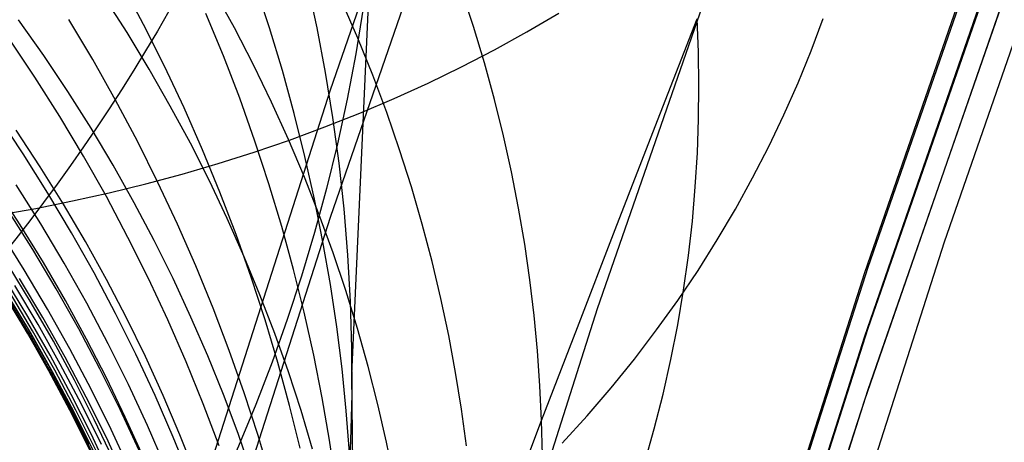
# Model space of a CAD drawing. Extents: x -1634 to -184, y -278 to 263.
# Tile 65 of 242: x -1602.47 to -1593.75, y 88.12 to 91.86. Entities that reach past the tile are written whole.
import ezdxf

# ---------------------------------------------------------------- set-up
doc = ezdxf.new("R2010")
doc.units = 0
doc.layers.add('PREDEFINITO', color=7, linetype='CONTINUOUS')

msp = doc.modelspace()

# ---------------------------------------------------------------- linework, layer by layer
at = {"layer": 'PREDEFINITO'}
for p, q in [((-1599.0207, 100.0028, 509.4346), (-1599.5299, 88.7208, 552.5648)), ((-1599.7175, 91.242, 442.0143), (-1598.4735, 94.8318, 441.9333)), ((-1599.7175, 90.1132, 392.0271), (-1598.4735, 93.7031, 391.946)), ((-1594.2823, 89.8963, 442.0184), (-1593.0746, 93.3769, 441.9408)), ((-1594.9867, 89.6244, 442.0509), (-1593.7849, 93.0957, 441.9725)), ((-1594.9567, 89.6722, 440.0493), (-1593.7526, 93.1427, 439.9709)), ((-1597.3526, 89.3046, 392.0453), (-1596.1297, 92.8352, 391.9656)), ((-1594.9562, 89.1302, 416.0554), (-1593.7521, 92.6007, 415.977)), ((-1594.9872, 89.0602, 417.0572), (-1593.7854, 92.5315, 416.9788)), ((-1601.3704, 91.8206, 572.0388), (-1601.5642, 92.1844, 572.0753)), ((-1600.2563, 91.7923, 560.2692), (-1600.381, 92.1715, 560.3373)), ((-1598.4504, 91.8044, 642.0375), (-1598.557, 92.1277, 641.9092)), ((-1601.517, 91.7493, 628.5766), (-1601.7222, 92.0689, 628.4898)), ((-1600.5663, 91.7911, 632.9101), (-1600.7446, 92.1156, 632.8104)), ((-1594.9558, 88.5883, 392.0615), (-1593.7517, 92.0588, 391.9831)), ((-1599.4746, 91.6996, 637.4544), (-1599.6165, 92.0266, 637.34)), ((-1594.9877, 88.496, 392.0636), (-1593.7859, 91.9673, 391.9852)), ((-1602.255, 91.548, 624.3441), (-1602.478, 91.8636, 624.2683)), ((-1601.8207, 91.5101, 577.8029), (-1602.0329, 91.865, 577.825)), ((-1600.6641, 91.5441, 566.1509), (-1600.8186, 91.9192, 566.2039)), ((-1597.9775, 91.7564, 675.9749), (-1597.6963, 91.9214, 675.7907)), ((-1596.8422, 90.9164, 649.7865), (-1596.4709, 91.8703, 651.8511)), ((-1596.4591, 91.5772, 652.0035), (-1596.4709, 91.8703, 651.8511)), ((-1595.4625, 91.5891, 662.9898), (-1595.356, 91.8754, 662.7902)), ((-1601.1866, 91.4536, 572.0012), (-1601.3704, 91.8206, 572.0388)), ((-1600.3974, 91.4639, 633.0112), (-1600.5663, 91.7911, 632.9101)), ((-1600.1417, 91.4126, 560.2004), (-1600.2563, 91.7923, 560.2692)), ((-1598.3529, 91.4811, 642.1666), (-1598.4504, 91.8044, 642.0375)), ((-1602.3322, 91.3559, 583.5448), (-1602.5619, 91.7, 583.5528)), ((-1601.3208, 91.4259, 628.6646), (-1601.517, 91.7493, 628.5766)), ((-1599.3419, 91.3714, 637.5698), (-1599.4746, 91.6996, 637.4544)), ((-1598.2641, 91.5983, 676.1549), (-1597.9775, 91.7564, 675.9749)), ((-1598.5557, 91.4472, 676.3306), (-1598.2641, 91.5983, 676.1549)), ((-1602.0409, 91.2277, 624.4211), (-1602.255, 91.548, 624.3441)), ((-1600.5198, 91.1674, 566.0969), (-1600.6641, 91.5441, 566.1509)), ((-1596.4547, 91.2816, 652.158), (-1596.4591, 91.5772, 652.0035)), ((-1595.578, 91.3042, 663.1899), (-1595.4625, 91.5891, 662.9898)), ((-1601.6183, 91.1512, 577.7798), (-1601.8207, 91.5101, 577.8029)), ((-1601.134, 91.099, 628.754), (-1601.3208, 91.4259, 628.6646)), ((-1601.0128, 91.0837, 571.9626), (-1601.1866, 91.4536, 572.0012)), ((-1600.2379, 91.1344, 633.1134), (-1600.3974, 91.4639, 633.0112)), ((-1598.8521, 91.303, 676.5019), (-1598.5557, 91.4472, 676.3306)), ((-1598.2643, 91.1582, 642.2962), (-1598.3529, 91.4811, 642.1666)), ((-1602.1118, 91.007, 583.5358), (-1602.3322, 91.3559, 583.5448)), ((-1600.0372, 91.0328, 560.1311), (-1600.1417, 91.4126, 560.2004)), ((-1599.2185, 91.0422, 637.6862), (-1599.3419, 91.3714, 637.5698)), ((-1599.1528, 91.166, 676.6687), (-1598.8521, 91.303, 676.5019)), ((-1596.4576, 90.9838, 652.3146), (-1596.4547, 91.2816, 652.158)), ((-1595.7027, 91.0212, 663.3904), (-1595.578, 91.3042, 663.1899)), ((-1601.836, 90.9032, 624.4992), (-1602.0409, 91.2277, 624.4211)), ((-1600.8762, 87.6117, 442.0963), (-1599.7175, 91.242, 442.0143)), ((-1600.3857, 90.7893, 566.0422), (-1600.5198, 91.1674, 566.0969)), ((-1599.4575, 91.0361, 676.8307), (-1599.1528, 91.166, 676.6687)), ((-1601.4257, 90.7885, 577.7556), (-1601.6183, 91.1512, 577.7798)), ((-1600.9564, 90.7691, 628.8445), (-1601.134, 91.099, 628.754)), ((-1600.8491, 90.7113, 571.9231), (-1601.0128, 91.0837, 571.9626)), ((-1600.0877, 90.8029, 633.2167), (-1600.2379, 91.1344, 633.1134)), ((-1598.1845, 90.836, 642.4263), (-1598.2643, 91.1582, 642.2962)), ((-1602.4368, 90.6746, 589.2687), (-1602.6649, 91.0167, 589.265)), ((-1601.9011, 90.6537, 583.5258), (-1602.1118, 91.007, 583.5358)), ((-1599.9425, 90.6531, 560.0613), (-1600.0372, 91.0328, 560.1311)), ((-1599.7659, 90.9135, 676.988), (-1599.4575, 91.0361, 676.8307)), ((-1599.1044, 90.7125, 637.8033), (-1599.2185, 91.0422, 637.6862)), ((-1595.8365, 90.7402, 663.591), (-1595.7027, 91.0212, 663.3904)), ((-1601.6403, 90.5748, 624.5784), (-1601.836, 90.9032, 624.4992)), ((-1600.0777, 90.7981, 677.1405), (-1599.7659, 90.9135, 676.988)), ((-1597.1956, 90.0053, 647.7005), (-1596.8422, 90.9164, 649.7865)), ((-1596.4683, 90.6839, 652.4732), (-1596.4576, 90.9838, 652.3146)), ((-1602.2852, 90.5598, 620.41), (-1602.4992, 90.8845, 620.3413)), ((-1598.1134, 90.5147, 642.5567), (-1598.1845, 90.836, 642.4263)), ((-1601.2431, 90.4226, 577.7305), (-1601.4257, 90.7885, 577.7556)), ((-1600.7882, 90.4363, 628.9361), (-1600.9564, 90.7691, 628.8445)), ((-1600.3924, 90.6899, 677.2879), (-1600.0777, 90.7981, 677.1405)), ((-1600.2616, 90.4103, 565.9868), (-1600.3857, 90.7893, 566.0422)), ((-1599.9468, 90.4697, 633.321), (-1600.0877, 90.8029, 633.2167)), ((-1595.9794, 90.4616, 663.7916), (-1595.8365, 90.7402, 663.591)), ((-1602.218, 90.3277, 589.2716), (-1602.4368, 90.6746, 589.2687)), ((-1601.7, 90.2963, 583.5149), (-1601.9011, 90.6537, 583.5258)), ((-1600.6956, 90.3369, 571.8827), (-1600.8491, 90.7113, 571.9231)), ((-1600.7098, 90.589, 677.4304), (-1600.3924, 90.6899, 677.2879)), ((-1599.8577, 90.274, 559.9911), (-1599.9425, 90.6531, 560.0613)), ((-1598.9994, 90.3825, 637.9212), (-1599.1044, 90.7125, 637.8033)), ((-1596.4868, 90.3822, 652.6337), (-1596.4683, 90.6839, 652.4732)), ((-1602.0804, 90.2307, 620.4796), (-1602.2852, 90.5598, 620.41)), ((-1601.4538, 90.2428, 624.6586), (-1601.6403, 90.5748, 624.5784)), ((-1601.0295, 90.4954, 677.5677), (-1600.7098, 90.589, 677.4304)), ((-1601.3512, 90.409, 677.6999), (-1601.0295, 90.4954, 677.5677)), ((-1599.8154, 90.1353, 633.4262), (-1599.9468, 90.4697, 633.321)), ((-1598.0509, 90.1945, 642.6873), (-1598.1134, 90.5147, 642.5567)), ((-1602.2811, 90.0558, 592.141), (-1602.4991, 90.4016, 592.1323)), ((-1601.6745, 90.3298, 677.8269), (-1601.3512, 90.409, 677.6999)), ((-1601.0704, 90.0538, 577.7044), (-1601.2431, 90.4226, 577.7305)), ((-1600.6295, 90.1012, 629.0286), (-1600.7882, 90.4363, 628.9361)), ((-1600.1476, 90.0307, 565.9307), (-1600.2616, 90.4103, 565.9868)), ((-1598.9034, 90.0525, 638.0396), (-1598.9994, 90.3825, 637.9212)), ((-1596.5133, 90.0788, 652.796), (-1596.4868, 90.3822, 652.6337)), ((-1596.1315, 90.1857, 663.9918), (-1595.9794, 90.4616, 663.7916)), ((-1602.4622, 90.0459, 616.3764), (-1602.6761, 90.3748, 616.3162)), ((-1602.0088, 89.9763, 589.2735), (-1602.218, 90.3277, 589.2716)), ((-1601.999, 90.2577, 677.9487), (-1601.6745, 90.3298, 677.8269)), ((-1601.5088, 89.9352, 583.5029), (-1601.7, 90.2963, 583.5149)), ((-1600.5522, 89.9607, 571.8414), (-1600.6956, 90.3369, 571.8827)), ((-1602.3246, 90.1927, 678.0652), (-1601.999, 90.2577, 677.9487)), ((-1601.8849, 89.8977, 620.5499), (-1602.0804, 90.2307, 620.4796)), ((-1601.2768, 89.9077, 624.7396), (-1601.4538, 90.2428, 624.6586)), ((-1599.7826, 89.8957, 559.9205), (-1599.8577, 90.274, 559.9911)), ((-1602.6508, 90.1348, 678.1766), (-1602.3246, 90.1927, 678.0652)), ((-1602.351, 89.8286, 595.0145), (-1602.5681, 90.1732, 595)), ((-1599.6932, 89.7999, 633.5321), (-1599.8154, 90.1353, 633.4262)), ((-1597.9969, 89.8759, 642.818), (-1598.0509, 90.1945, 642.6873)), ((-1596.2926, 89.9128, 664.1917), (-1596.1315, 90.1857, 663.9918)), ((-1602.2574, 89.7126, 616.4371), (-1602.4622, 90.0459, 616.3764)), ((-1602.0727, 89.7055, 592.1488), (-1602.2811, 90.0558, 592.141)), ((-1600.9078, 89.6825, 577.6773), (-1601.0704, 90.0538, 577.7044)), ((-1600.8762, 86.483, 392.109), (-1599.7175, 90.1132, 392.0271)), ((-1600.4801, 89.764, 629.122), (-1600.6295, 90.1012, 629.0286)), ((-1600.0436, 89.651, 565.8739), (-1600.1476, 90.0307, 565.9307)), ((-1598.8165, 89.7228, 638.1585), (-1598.9034, 90.0525, 638.0396)), ((-1596.5481, 89.7741, 652.96), (-1596.5133, 90.0788, 652.796)), ((-1602.4274, 89.6464, 597.8908), (-1602.6437, 89.9897, 597.8705)), ((-1601.8092, 89.6208, 589.2745), (-1602.0088, 89.9763, 589.2735)), ((-1600.4188, 89.5832, 571.7993), (-1600.5522, 89.9607, 571.8414)), ((-1597.5309, 89.1373, 645.5941), (-1597.1956, 90.0053, 647.7005)), ((-1601.6988, 89.5611, 620.6209), (-1601.8849, 89.8977, 620.5499)), ((-1601.3274, 89.5708, 583.49), (-1601.5088, 89.9352, 583.5029)), ((-1601.1092, 89.5698, 624.8215), (-1601.2768, 89.9077, 624.7396)), ((-1599.7171, 89.5187, 559.8496), (-1599.7826, 89.8957, 559.9205)), ((-1597.9511, 89.5589, 642.9486), (-1597.9969, 89.8759, 642.818)), ((-1596.4627, 89.6432, 664.3908), (-1596.2926, 89.9128, 664.1917)), ((-1595.4082, 86.373, 442.0969), (-1594.2823, 89.8963, 442.0184)), ((-1602.1433, 89.4796, 595.0281), (-1602.351, 89.8286, 595.0145)), ((-1599.5804, 89.4638, 633.6386), (-1599.6932, 89.7999, 633.5321)), ((-1596.5912, 89.4683, 653.1256), (-1596.5481, 89.7741, 652.96)), ((-1602.3646, 89.3564, 612.4796), (-1602.5695, 89.6934, 612.4277)), ((-1602.0619, 89.3754, 616.4983), (-1602.2574, 89.7126, 616.4371)), ((-1601.8738, 89.3512, 592.1558), (-1602.0727, 89.7055, 592.1488)), ((-1600.7553, 89.3091, 577.6494), (-1600.9078, 89.6825, 577.6773)), ((-1600.3402, 89.4252, 629.2161), (-1600.4801, 89.764, 629.122)), ((-1598.7384, 89.3938, 638.2776), (-1598.8165, 89.7228, 638.1585)), ((-1602.2205, 89.2987, 597.9102), (-1602.4274, 89.6464, 597.8908)), ((-1601.6193, 89.2617, 589.2746), (-1601.8092, 89.6208, 589.2745)), ((-1599.9495, 89.2714, 565.8166), (-1600.0436, 89.651, 565.8739)), ((-1596.6417, 89.3772, 664.5891), (-1596.4627, 89.6432, 664.3908)), ((-1596.1076, 86.1092, 442.1302), (-1594.9867, 89.6244, 442.0509)), ((-1596.0799, 86.1577, 440.1286), (-1594.9567, 89.6722, 440.0493)), ((-1602.3939, 89.2335, 610.4966), (-1602.599, 89.5723, 610.4491)), ((-1602.3044, 89.1631, 600.788), (-1602.5105, 89.5094, 600.7627)), ((-1602.2618, 89.2251, 599.3536), (-1602.4682, 89.5721, 599.3312)), ((-1601.522, 89.2214, 620.6925), (-1601.6988, 89.5611, 620.6209)), ((-1601.1559, 89.2035, 583.4762), (-1601.3274, 89.5708, 583.49)), ((-1600.951, 89.2294, 624.9041), (-1601.1092, 89.5698, 624.8215)), ((-1600.2955, 89.2048, 571.7564), (-1600.4188, 89.5832, 571.7993)), ((-1599.661, 89.1431, 559.7786), (-1599.7171, 89.5187, 559.8496)), ((-1597.9135, 89.2439, 643.079), (-1597.9511, 89.5589, 642.9486)), ((-1602.4077, 89.1189, 607.5481), (-1602.6129, 89.4602, 607.5072)), ((-1602.4071, 89.1474, 608.513), (-1602.6123, 89.4879, 608.4699)), ((-1602.4044, 89.0991, 606.5826), (-1602.6097, 89.4411, 606.544)), ((-1602.3973, 89.0879, 605.6178), (-1602.6027, 89.4308, 605.5813)), ((-1602.3864, 89.0855, 604.6527), (-1602.5919, 89.4291, 604.6185)), ((-1602.3717, 89.0918, 603.6881), (-1602.5773, 89.4361, 603.6561)), ((-1602.3531, 89.1069, 602.7208), (-1602.5588, 89.4518, 602.6911)), ((-1601.9452, 89.1265, 595.041), (-1602.1433, 89.4796, 595.0281)), ((-1600.2098, 89.085, 629.3109), (-1600.3402, 89.4252, 629.2161)), ((-1599.4767, 89.1275, 633.7456), (-1599.5804, 89.4638, 633.6386)), ((-1596.6428, 89.1616, 653.2927), (-1596.5912, 89.4683, 653.1256)), ((-1602.1691, 89.0153, 612.5318), (-1602.3646, 89.3564, 612.4796)), ((-1601.8759, 89.0345, 616.5599), (-1602.0619, 89.3754, 616.4983)), ((-1601.6846, 88.9932, 592.1619), (-1601.8738, 89.3512, 592.1558)), ((-1598.6691, 89.0657, 638.397), (-1598.7384, 89.3938, 638.2776)), ((-1596.8295, 89.115, 664.7864), (-1596.6417, 89.3772, 664.5891)), ((-1602.0232, 88.9469, 597.929), (-1602.2205, 89.2987, 597.9102)), ((-1601.4392, 88.8993, 589.2739), (-1601.6193, 89.2617, 589.2746)), ((-1600.6128, 88.934, 577.6206), (-1600.7553, 89.3091, 577.6494)), ((-1599.8651, 88.8924, 565.7589), (-1599.9495, 89.2714, 565.8166)), ((-1598.4924, 85.7319, 392.126), (-1597.3526, 89.3046, 392.0453)), ((-1602.1984, 88.8906, 610.5442), (-1602.3939, 89.2335, 610.4966)), ((-1602.1079, 88.8127, 600.8125), (-1602.3044, 89.1631, 600.788)), ((-1602.0648, 88.874, 599.3752), (-1602.2618, 89.2251, 599.3536)), ((-1601.3548, 88.8787, 620.7646), (-1601.522, 89.2214, 620.6925)), ((-1600.9944, 88.8338, 583.4615), (-1601.1559, 89.2035, 583.4762)), ((-1600.8024, 88.887, 624.9873), (-1600.951, 89.2294, 624.9041)), ((-1600.1822, 88.8259, 571.7129), (-1600.2955, 89.2048, 571.7564)), ((-1597.8839, 88.931, 643.2092), (-1597.9135, 89.2439, 643.079)), ((-1596.703, 88.8542, 653.4611), (-1596.6428, 89.1616, 653.2927)), ((-1602.2119, 88.7735, 607.5887), (-1602.4077, 89.1189, 607.5481)), ((-1602.2114, 88.8029, 608.5559), (-1602.4071, 89.1474, 608.513)), ((-1602.2085, 88.7529, 606.621), (-1602.4044, 89.0991, 606.5826)), ((-1602.2014, 88.7411, 605.6539), (-1602.3973, 89.0879, 605.6178)), ((-1602.1904, 88.7379, 604.6865), (-1602.3864, 89.0855, 604.6527)), ((-1602.1755, 88.7435, 603.7196), (-1602.3717, 89.0918, 603.6881)), ((-1602.1568, 88.7579, 602.75), (-1602.3531, 89.1069, 602.7208)), ((-1601.7568, 88.7697, 595.0531), (-1601.9452, 89.1265, 595.041)), ((-1600.0887, 88.7439, 629.4063), (-1600.2098, 89.085, 629.3109)), ((-1599.6141, 88.7694, 559.7074), (-1599.661, 89.1431, 559.7786)), ((-1599.3823, 88.7912, 633.8531), (-1599.4767, 89.1275, 633.7456)), ((-1597.8477, 88.3126, 643.4683), (-1597.5309, 89.1373, 645.5941)), ((-1597.026, 88.8571, 664.9823), (-1596.8295, 89.115, 664.7864)), ((-1596.0794, 85.6157, 416.1347), (-1594.9562, 89.1302, 416.0554)), ((-1601.983, 88.6706, 612.584), (-1602.1691, 89.0153, 612.5318)), ((-1601.6994, 88.6904, 616.6218), (-1601.8759, 89.0345, 616.5599)), ((-1601.5053, 88.6319, 592.1672), (-1601.6846, 88.9932, 592.1619)), ((-1598.6085, 88.7388, 638.5165), (-1598.6691, 89.0657, 638.397)), ((-1596.1081, 85.545, 417.1366), (-1594.9872, 89.0602, 417.0572)), ((-1601.8355, 88.5915, 597.9469), (-1602.0232, 88.9469, 597.929)), ((-1601.269, 88.534, 589.2723), (-1601.4392, 88.8993, 589.2739)), ((-1600.4803, 88.5576, 577.591), (-1600.6128, 88.934, 577.6206)), ((-1597.862, 88.6205, 643.339), (-1597.8839, 88.931, 643.2092)), ((-1602.0123, 88.5441, 610.5917), (-1602.1984, 88.8906, 610.5442)), ((-1601.9209, 88.4587, 600.8364), (-1602.1079, 88.8127, 600.8125)), ((-1601.8775, 88.5192, 599.3961), (-1602.0648, 88.874, 599.3752)), ((-1601.1972, 88.5336, 620.8372), (-1601.3548, 88.8787, 620.7646)), ((-1600.8429, 88.4619, 583.446), (-1600.9944, 88.8338, 583.4615)), ((-1600.6633, 88.5429, 625.071), (-1600.8024, 88.887, 624.9873)), ((-1600.0787, 88.4467, 571.6687), (-1600.1822, 88.8259, 571.7129)), ((-1599.7904, 88.5143, 565.7007), (-1599.8651, 88.8924, 565.7589)), ((-1597.231, 88.6036, 665.1768), (-1597.026, 88.8571, 664.9823)), ((-1596.772, 88.5466, 653.6307), (-1596.703, 88.8542, 653.4611)), ((-1602.0256, 88.4245, 607.6291), (-1602.2119, 88.7735, 607.5887)), ((-1602.0252, 88.4547, 608.5986), (-1602.2114, 88.8029, 608.5559)), ((-1602.0222, 88.4031, 606.6591), (-1602.2085, 88.7529, 606.621)), ((-1602.015, 88.3905, 605.6896), (-1602.2014, 88.7411, 605.6539)), ((-1602.0039, 88.3866, 604.7199), (-1602.1904, 88.7379, 604.6865)), ((-1601.9889, 88.3915, 603.7506), (-1602.1755, 88.7435, 603.7196)), ((-1601.9701, 88.4052, 602.7786), (-1602.1568, 88.7579, 602.75)), ((-1601.5781, 88.4097, 595.0643), (-1601.7568, 88.7697, 595.0531)), ((-1599.9769, 88.402, 629.502), (-1600.0887, 88.7439, 629.4063)), ((-1599.5763, 88.3977, 559.6361), (-1599.6141, 88.7694, 559.7074)), ((-1599.2968, 88.4552, 633.9608), (-1599.3823, 88.7912, 633.8531)), ((-1598.5563, 88.4134, 638.6359), (-1598.6085, 88.7388, 638.5165)), ((-1601.8066, 88.3226, 612.6364), (-1601.983, 88.6706, 612.584)), ((-1601.5324, 88.3434, 616.6841), (-1601.6994, 88.6904, 616.6218)), ((-1599.5299, 88.7208, 552.5648), (-1599.5118, 86.9375, 559.3516)), ((-1601.6576, 88.2328, 597.9641), (-1601.8355, 88.5915, 597.9469)), ((-1601.3357, 88.2677, 592.1716), (-1601.5053, 88.6319, 592.1672)), ((-1600.3577, 88.1803, 577.5606), (-1600.4803, 88.5576, 577.591)), ((-1597.8477, 88.3126, 643.4683), (-1597.862, 88.6205, 643.339)), ((-1597.4444, 88.3548, 665.3696), (-1597.231, 88.6036, 665.1768)), ((-1596.0789, 85.0738, 392.1409), (-1594.9558, 88.5883, 392.0615)), ((-1601.8358, 88.1943, 610.6392), (-1602.0123, 88.5441, 610.5917)), ((-1601.6999, 88.1612, 599.4162), (-1601.8775, 88.5192, 599.3961)), ((-1601.1087, 88.1662, 589.2699), (-1601.269, 88.534, 589.2723)), ((-1601.0491, 88.1864, 620.9102), (-1601.1972, 88.5336, 620.8372)), ((-1600.7014, 88.0883, 583.4296), (-1600.8429, 88.4619, 583.446)), ((-1600.5336, 88.1973, 625.1552), (-1600.6633, 88.5429, 625.071)), ((-1599.7251, 88.1373, 565.6422), (-1599.7904, 88.5143, 565.7007)), ((-1596.8499, 88.2389, 653.8014), (-1596.772, 88.5466, 653.6307)), ((-1596.1086, 84.9808, 392.143), (-1594.9877, 88.496, 392.0636)), ((-1601.849, 88.0722, 607.6693), (-1602.0256, 88.4245, 607.6291)), ((-1601.8486, 88.1032, 608.6412), (-1602.0252, 88.4547, 608.5986)), ((-1601.8455, 88.0501, 606.6968), (-1602.0222, 88.4031, 606.6591)), ((-1601.8382, 88.0367, 605.7249), (-1602.015, 88.3905, 605.6896)), ((-1601.827, 88.032, 604.7527), (-1602.0039, 88.3866, 604.7199)), ((-1601.812, 88.0362, 603.781), (-1601.9889, 88.3915, 603.7506)), ((-1601.7931, 88.0492, 602.8066), (-1601.9701, 88.4052, 602.7786)), ((-1601.7437, 88.1014, 600.8594), (-1601.9209, 88.4587, 600.8364)), ((-1601.4092, 88.0467, 595.0747), (-1601.5781, 88.4097, 595.0643)), ((-1599.9851, 88.0678, 571.6239), (-1600.0787, 88.4467, 571.6687)), ((-1599.8745, 88.0599, 629.5982), (-1599.9769, 88.402, 629.502)), ((-1599.5474, 88.0285, 559.5648), (-1599.5763, 88.3977, 559.6361)), ((-1599.2203, 88.1198, 634.0688), (-1599.2968, 88.4552, 633.9608)), ((-1598.5125, 88.0897, 638.7552), (-1598.5563, 88.4134, 638.6359)), ((-1601.6397, 87.9717, 612.6887), (-1601.8066, 88.3226, 612.6364)), ((-1601.3751, 87.9939, 616.7465), (-1601.5324, 88.3434, 616.6841)), ((-1598.1415, 87.5433, 641.3571), (-1597.8477, 88.3126, 643.4683)), ((-1597.8408, 88.0047, 643.5982), (-1597.8477, 88.3126, 643.4683)), ((-1597.666, 88.1111, 665.5605), (-1597.4444, 88.3548, 665.3696)), ((-1601.4894, 87.8712, 597.9804), (-1601.6576, 88.2328, 597.9641)), ((-1601.176, 87.901, 592.1752), (-1601.3357, 88.2677, 592.1716)), ((-1596.9368, 87.9314, 653.973), (-1596.8499, 88.2389, 653.8014)), ((-1601.6689, 87.8416, 610.6865), (-1601.8358, 88.1943, 610.6392)), ((-1601.5321, 87.8003, 599.4355), (-1601.6999, 88.1612, 599.4162)), ((-1600.9583, 87.7963, 589.2666), (-1601.1087, 88.1662, 589.2699)), ((-1600.9105, 87.8375, 620.9835), (-1601.0491, 88.1864, 620.9102)), ((-1600.4134, 87.8508, 625.2397), (-1600.5336, 88.1973, 625.1552)), ((-1600.2451, 87.8024, 577.5296), (-1600.3577, 88.1803, 577.5606)), ((-1599.6692, 87.7618, 565.5834), (-1599.7251, 88.1373, 565.6422)), ((-1599.1526, 87.7854, 634.1768), (-1599.2203, 88.1198, 634.0688))]:
    msp.add_line(p, q, dxfattribs=at)
at = {"layer": 'PREDEFINITO', "extrusion": (-0.012223, -0.234636, 0.972006)}
msp.add_circle((-1619.0537, 134.835, 460.7009), 17.4116, dxfattribs=at)
at = {"layer": 'PREDEFINITO', "extrusion": (-0.00769, -0.240761, 0.970554)}
msp.add_circle((-1618.5563, 169.6212, 482.6542), 17.1683, dxfattribs=at)
at = {"layer": 'PREDEFINITO', "extrusion": (0.001859, -0.253616, 0.967303)}
msp.add_circle((-1615.4219, 237.387, 486.7295), 16.9081, dxfattribs=at)
at = {"layer": 'PREDEFINITO', "extrusion": (0.011409, -0.266405, 0.963794)}
msp.add_circle((-1610.8518, 299.4015, 490.6731), 16.598, dxfattribs=at)

doc.saveas('drawing.dxf')
